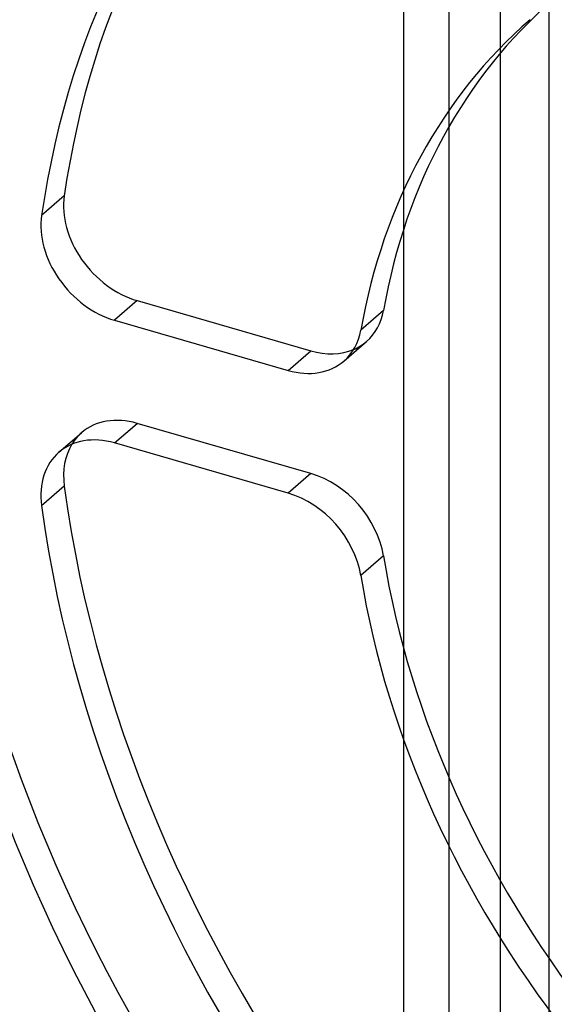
# Model space of a CAD drawing. Header units: millimetres. Extents: x -24 to 80, y -43 to 164.
# Tile 90 of 223: x -9 to 0, y 95 to 112. Entities that reach past the tile are written whole.
import ezdxf

# ---------------------------------------------------------------- set-up
doc = ezdxf.new("R2010")
doc.units = ezdxf.units.MM
doc.layers.add('MAIN-1', color=7, linetype='Continuous')
doc.layers.add('MAIN-2', color=7, linetype='Continuous')

msp = doc.modelspace()

# ---------------------------------------------------------------- linework, layer by layer
at = {"layer": 'MAIN-1'}
for p, q in [((-2.202, 109.415), (-2.202, 118.758)), ((-8.194, 109.316), (-8.594, 108.97)), ((-6.907, 107.467), (-7.307, 107.121)), ((-6.907, 107.467), (-3.841, 106.582)), ((-7.307, 107.121), (-4.241, 106.236)), ((-4.241, 106.236), (-3.841, 106.582)), ((-4.241, 104.07), (-7.307, 104.956)), ((-8.194, 104.196), (-8.594, 103.849)), ((-2.202, 91.182), (-2.202, 99.714))]:
    msp.add_line(p, q, dxfattribs=at)
for centre, major_axis, start_param, end_param in [((9.849, 101.086), (15.712, -18.142), -3.105215, -2.535922), ((10.249, 101.432), (14.075, -16.252), -3.125184, -2.565805), ((9.849, 101.086), (-14.075, 16.252), 0.00002, 0.575787), ((9.849, 101.086), (9.82, -11.339), -3.141582, -2.595316), ((-6.907, 108.766), (0.982, -1.134), -2.565805, -0.857072), ((-7.307, 108.42), (-0.982, 1.134), 0.575787, 2.284521), ((-4.241, 107.535), (-0.982, 1.134), 3.141592, 3.687869), ((-3.841, 107.881), (0.982, -1.134), -0.857072, -0.237402), ((-4.241, 107.535), (-0.982, 1.134), 2.284521, 3.141592), ((-7.307, 103.657), (-0.982, 1.134), -0.857072, 0.00002), ((9.849, 101.086), (15.712, -18.142), -2.319815, -1.750522), ((-7.307, 103.657), (-0.982, 1.134), 0.00002, 0.851661), ((-6.907, 104.003), (0.982, -1.134), -2.904191, -2.289931), ((10.249, 101.432), (14.075, -16.252), -2.289931, -0.995009), ((-4.241, 102.771), (-0.982, 1.134), -2.26042, -0.857072), ((9.849, 101.086), (-14.075, 16.252), 0.851661, 2.146584), ((9.849, 101.086), (9.82, -11.339), -2.26042, -1.02452)]:
    msp.add_ellipse(centre, major_axis=major_axis, ratio=0.75, start_param=start_param, end_param=end_param, dxfattribs=at)
at = {"layer": 'MAIN-2'}
for p, q in [((-0.5, 161.947), (-0.5, -0.433)), ((0.366, -0.683), (0.366, 161.697)), ((-1.402, -2.309), (-1.402, 156.001)), ((-2.202, 99.714), (-2.202, 109.415)), ((-2.56, 107.295), (-2.96, 106.948)), ((-3.259, 106.401), (-2.859, 106.747)), ((-7.307, 104.956), (-6.907, 105.302)), ((-3.841, 104.417), (-6.907, 105.302)), ((-8.289, 104.791), (-7.889, 105.137)), ((-3.841, 104.417), (-4.241, 104.07)), ((-2.56, 102.965), (-2.96, 102.618))]:
    msp.add_line(p, q, dxfattribs=at)
for centre, major_axis, start_param, end_param in [((10.249, 101.432), (-15.712, 18.142), 0.036377, 0.605671), ((10.249, 101.432), (-9.82, 11.339), 0.000011, 0.546276), ((-3.841, 107.881), (0.982, -1.134), -0.000001, 0.546276), ((-3.841, 107.881), (0.982, -1.134), -0.237402, -0.000001), ((-6.907, 104.003), (0.982, -1.134), 2.284521, 3.141613), ((10.249, 101.432), (-15.712, 18.142), 0.821778, 1.391071), ((-6.907, 104.003), (0.982, -1.134), -3.141573, -2.904191), ((-3.841, 103.118), (0.982, -1.134), 0.881172, 2.284521), ((10.249, 101.432), (-9.82, 11.339), 0.881172, 2.117073)]:
    msp.add_ellipse(centre, major_axis=major_axis, ratio=0.75, start_param=start_param, end_param=end_param, dxfattribs=at)

doc.saveas('drawing.dxf')
